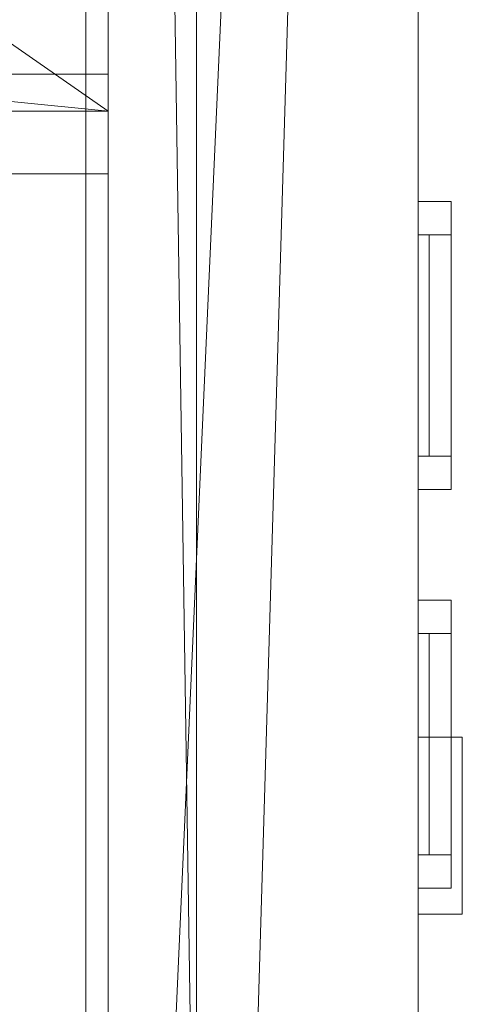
# Model space of a CAD drawing. Header units: inches. Extents: x 15 to 638, y -384 to 556.
# Tile 240 of 256: x 606 to 626, y 35 to 80. Entities that reach past the tile are written whole.
import ezdxf

# ---------------------------------------------------------------- set-up
doc = ezdxf.new("R2010")
doc.units = ezdxf.units.IN
doc.header["$MEASUREMENT"] = 0
for name, color, linetype, lineweight in [('A-CLNG', 13, 'Continuous', 9), ('A-FLOR', 192, 'Continuous', 9), ('A-GENM', 13, 'Continuous', 9), ('A-ROOF', 132, 'Continuous', 9), ('A-WALL', 90, 'Continuous', 9), ('M-EQPM', 90, 'Continuous', 9)]:
    doc.layers.add(name, color=color, linetype=linetype, lineweight=lineweight)

# ---------------------------------------------------------------- blocks, each defined once
blk = doc.blocks.new('Wall  Protrusion - Wall  Protrusion-4332175-_3D_')
at = {"layer": 'A-GENM'}
for p, q in [((-4, 5, 2), (4, -5, 2)), ((4, 5, 2), (-3.914, -5, 2))]:
    blk.add_line(p, q, dxfattribs=at)
mesh = blk.add_polyface(dxfattribs=at)
corners = [(-4, 5, 2), (-4, -5, 2), (4, -5, 2), (4, 5, 2)]
mesh.append_faces([[corners[k] for k in face] for face in [(0, 1, 2, 3)]])
mesh = blk.add_polyface(dxfattribs=at)
corners = [(4, -5), (-4, -5), (-4, 5), (4, 5)]
mesh.append_faces([[corners[k] for k in face] for face in [(0, 1, 2, 3)]])
mesh = blk.add_polyface(dxfattribs=at)
corners = [(4, 5, 2), (4, 5), (-4, 5), (-4, 5, 2)]
mesh.append_faces([[corners[k] for k in face] for face in [(0, 1, 2, 3)]])
mesh = blk.add_polyface(dxfattribs=at)
corners = [(-4, 5, 2), (-4, 5), (-4, -5), (-4, -5, 2)]
mesh.append_faces([[corners[k] for k in face] for face in [(0, 1, 2, 3)]])
mesh = blk.add_polyface(dxfattribs=at)
corners = [(4, -5, 2), (4, -5), (4, 5), (4, 5, 2)]
mesh.append_faces([[corners[k] for k in face] for face in [(0, 1, 2, 3)]])
mesh = blk.add_polyface(dxfattribs=at)
corners = [(-4, -5, 2), (-4, -5), (4, -5), (4, -5, 2)]
mesh.append_faces([[corners[k] for k in face] for face in [(0, 1, 2, 3)]])
blk = doc.blocks.new('Exhaust Vent - Exhaust Vent-5572954-_3D_')
at = {"layer": 'M-EQPM'}
mesh = blk.add_polyface(dxfattribs=at)
corners = [(-6.821, 8.5, 83.5), (6.179, 8.5, 83.5), (6.179, 8.5, 70.5), (-6.821, 8.5, 70.5), (4.679, 8.5, 82), (-5.321, 8.5, 82), (-5.321, 8.5, 72), (4.679, 8.5, 72)]
mesh.append_faces([[corners[k] for k in face] for face in [(3, 6, 7, 2), (2, 7, 4, 1)]], dxfattribs={"vtx0": -1, "vtx2": -1})
mesh.append_faces([[corners[k] for k in face] for face in [(5, 6, 3, 0), (4, 5, 0, 1)]], dxfattribs={"vtx1": -1, "vtx3": -1})
mesh = blk.add_polyface(dxfattribs=at)
corners = [(-6.821, 7, 83.5), (-6.821, 8.5, 83.5), (-6.821, 8.5, 70.5), (-6.821, 7, 70.5)]
mesh.append_faces([[corners[k] for k in face] for face in [(0, 1, 2, 3)]])
mesh = blk.add_polyface(dxfattribs=at)
corners = [(-6.821, 7, 70.5), (-6.821, 8.5, 70.5), (6.179, 8.5, 70.5), (6.179, 7, 70.5)]
mesh.append_faces([[corners[k] for k in face] for face in [(0, 1, 2, 3)]])
mesh = blk.add_polyface(dxfattribs=at)
corners = [(6.179, 7, 83.5), (6.179, 8.5, 83.5), (-6.821, 8.5, 83.5), (-6.821, 7, 83.5)]
mesh.append_faces([[corners[k] for k in face] for face in [(0, 1, 2, 3)]])
mesh = blk.add_polyface(dxfattribs=at)
corners = [(4.679, 7, 72), (4.679, 8.5, 72), (-5.321, 8.5, 72), (-5.321, 7, 72)]
mesh.append_faces([[corners[k] for k in face] for face in [(0, 1, 2, 3)]])
mesh = blk.add_polyface(dxfattribs=at)
corners = [(-5.321, 7, 72), (-5.321, 8.5, 72), (-5.321, 8.5, 82), (-5.321, 7, 82)]
mesh.append_faces([[corners[k] for k in face] for face in [(0, 1, 2, 3)]])
mesh = blk.add_polyface(dxfattribs=at)
corners = [(-5.321, 7, 82), (-5.321, 8.5, 82), (4.679, 8.5, 82), (4.679, 7, 82)]
mesh.append_faces([[corners[k] for k in face] for face in [(0, 1, 2, 3)]])
mesh = blk.add_polyface(dxfattribs=at)
corners = [(4.679, 7, 82), (4.679, 8.5, 82), (4.679, 8.5, 72), (4.679, 7, 72)]
mesh.append_faces([[corners[k] for k in face] for face in [(0, 1, 2, 3)]])
mesh = blk.add_polyface(dxfattribs=at)
corners = [(6.179, 7, 70.5), (6.179, 8.5, 70.5), (6.179, 8.5, 83.5), (6.179, 7, 83.5)]
mesh.append_faces([[corners[k] for k in face] for face in [(0, 1, 2, 3)]])
mesh = blk.add_polyface(dxfattribs=at)
corners = [(-5.321, 7.5, 81.333), (4.679, 7.5, 81.333), (4.679, 7.5, 80.667), (-5.321, 7.5, 80.667), (-5.321, 7.5, 80), (4.679, 7.5, 80), (4.679, 7.5, 79.333), (-5.321, 7.5, 79.333), (-5.321, 7.5, 78.667), (4.679, 7.5, 78.667), (4.679, 7.5, 78), (-5.321, 7.5, 78), (-5.321, 7.5, 77.333), (4.679, 7.5, 77.333), (4.679, 7.5, 76.667), (-5.321, 7.5, 76.667), (-5.321, 7.5, 76), (4.679, 7.5, 76), (4.679, 7.5, 75.333), (-5.321, 7.5, 75.333), (-5.321, 7.5, 74.667), (4.679, 7.5, 74.667), (4.679, 7.5, 74), (-5.321, 7.5, 74), (-5.321, 7.5, 73.333), (4.679, 7.5, 73.333), (4.679, 7.5, 72.667), (-5.321, 7.5, 72.667)]
mesh.append_faces([[corners[k] for k in face] for face in [(2, 3, 0, 1), (5, 6, 7, 4), (9, 10, 11, 8), (14, 15, 12, 13), (18, 19, 16, 17), (22, 23, 20, 21), (26, 27, 24, 25)]])
mesh = blk.add_polyface(dxfattribs=at)
corners = [(-5.321, 7, 81.333), (-5.321, 7.5, 81.333), (-5.321, 7.5, 80.667), (-5.321, 7, 80.667)]
mesh.append_faces([[corners[k] for k in face] for face in [(0, 1, 2, 3)]])
mesh = blk.add_polyface(dxfattribs=at)
corners = [(-5.321, 7, 80.667), (-5.321, 7.5, 80.667), (4.679, 7.5, 80.667), (4.679, 7, 80.667)]
mesh.append_faces([[corners[k] for k in face] for face in [(0, 1, 2, 3)]])
mesh = blk.add_polyface(dxfattribs=at)
corners = [(4.679, 7, 81.333), (4.679, 7.5, 81.333), (-5.321, 7.5, 81.333), (-5.321, 7, 81.333)]
mesh.append_faces([[corners[k] for k in face] for face in [(0, 1, 2, 3)]])
mesh = blk.add_polyface(dxfattribs=at)
corners = [(-5.321, 7, 80), (-5.321, 7.5, 80), (-5.321, 7.5, 79.333), (-5.321, 7, 79.333)]
mesh.append_faces([[corners[k] for k in face] for face in [(0, 1, 2, 3)]])
mesh = blk.add_polyface(dxfattribs=at)
corners = [(-5.321, 7, 79.333), (-5.321, 7.5, 79.333), (4.679, 7.5, 79.333), (4.679, 7, 79.333)]
mesh.append_faces([[corners[k] for k in face] for face in [(0, 1, 2, 3)]])
mesh = blk.add_polyface(dxfattribs=at)
corners = [(4.679, 7, 80), (4.679, 7.5, 80), (-5.321, 7.5, 80), (-5.321, 7, 80)]
mesh.append_faces([[corners[k] for k in face] for face in [(0, 1, 2, 3)]])
mesh = blk.add_polyface(dxfattribs=at)
corners = [(-5.321, 7, 78.667), (-5.321, 7.5, 78.667), (-5.321, 7.5, 78), (-5.321, 7, 78)]
mesh.append_faces([[corners[k] for k in face] for face in [(0, 1, 2, 3)]])
mesh = blk.add_polyface(dxfattribs=at)
corners = [(-5.321, 7, 78), (-5.321, 7.5, 78), (4.679, 7.5, 78), (4.679, 7, 78)]
mesh.append_faces([[corners[k] for k in face] for face in [(0, 1, 2, 3)]])
mesh = blk.add_polyface(dxfattribs=at)
corners = [(4.679, 7, 78.667), (4.679, 7.5, 78.667), (-5.321, 7.5, 78.667), (-5.321, 7, 78.667)]
mesh.append_faces([[corners[k] for k in face] for face in [(0, 1, 2, 3)]])
mesh = blk.add_polyface(dxfattribs=at)
corners = [(-5.321, 7, 77.333), (-5.321, 7.5, 77.333), (-5.321, 7.5, 76.667), (-5.321, 7, 76.667)]
mesh.append_faces([[corners[k] for k in face] for face in [(0, 1, 2, 3)]])
mesh = blk.add_polyface(dxfattribs=at)
corners = [(-5.321, 7, 76.667), (-5.321, 7.5, 76.667), (4.679, 7.5, 76.667), (4.679, 7, 76.667)]
mesh.append_faces([[corners[k] for k in face] for face in [(0, 1, 2, 3)]])
mesh = blk.add_polyface(dxfattribs=at)
corners = [(4.679, 7, 77.333), (4.679, 7.5, 77.333), (-5.321, 7.5, 77.333), (-5.321, 7, 77.333)]
mesh.append_faces([[corners[k] for k in face] for face in [(0, 1, 2, 3)]])
mesh = blk.add_polyface(dxfattribs=at)
corners = [(-5.321, 7, 76), (-5.321, 7.5, 76), (-5.321, 7.5, 75.333), (-5.321, 7, 75.333)]
mesh.append_faces([[corners[k] for k in face] for face in [(0, 1, 2, 3)]])
mesh = blk.add_polyface(dxfattribs=at)
corners = [(-5.321, 7, 75.333), (-5.321, 7.5, 75.333), (4.679, 7.5, 75.333), (4.679, 7, 75.333)]
mesh.append_faces([[corners[k] for k in face] for face in [(0, 1, 2, 3)]])
mesh = blk.add_polyface(dxfattribs=at)
corners = [(4.679, 7, 76), (4.679, 7.5, 76), (-5.321, 7.5, 76), (-5.321, 7, 76)]
mesh.append_faces([[corners[k] for k in face] for face in [(0, 1, 2, 3)]])
mesh = blk.add_polyface(dxfattribs=at)
corners = [(-5.321, 7, 74.667), (-5.321, 7.5, 74.667), (-5.321, 7.5, 74), (-5.321, 7, 74)]
mesh.append_faces([[corners[k] for k in face] for face in [(0, 1, 2, 3)]])
mesh = blk.add_polyface(dxfattribs=at)
corners = [(-5.321, 7, 74), (-5.321, 7.5, 74), (4.679, 7.5, 74), (4.679, 7, 74)]
mesh.append_faces([[corners[k] for k in face] for face in [(0, 1, 2, 3)]])
mesh = blk.add_polyface(dxfattribs=at)
corners = [(4.679, 7, 74.667), (4.679, 7.5, 74.667), (-5.321, 7.5, 74.667), (-5.321, 7, 74.667)]
mesh.append_faces([[corners[k] for k in face] for face in [(0, 1, 2, 3)]])
mesh = blk.add_polyface(dxfattribs=at)
corners = [(-5.321, 7, 73.333), (-5.321, 7.5, 73.333), (-5.321, 7.5, 72.667), (-5.321, 7, 72.667)]
mesh.append_faces([[corners[k] for k in face] for face in [(0, 1, 2, 3)]])
mesh = blk.add_polyface(dxfattribs=at)
corners = [(-5.321, 7, 72.667), (-5.321, 7.5, 72.667), (4.679, 7.5, 72.667), (4.679, 7, 72.667)]
mesh.append_faces([[corners[k] for k in face] for face in [(0, 1, 2, 3)]])
mesh = blk.add_polyface(dxfattribs=at)
corners = [(4.679, 7, 73.333), (4.679, 7.5, 73.333), (-5.321, 7.5, 73.333), (-5.321, 7, 73.333)]
mesh.append_faces([[corners[k] for k in face] for face in [(0, 1, 2, 3)]])
mesh = blk.add_polyface(dxfattribs=at)
corners = [(4.679, 7, 80.667), (4.679, 7.5, 80.667), (4.679, 7.5, 81.333), (4.679, 7, 81.333)]
mesh.append_faces([[corners[k] for k in face] for face in [(0, 1, 2, 3)]])
mesh = blk.add_polyface(dxfattribs=at)
corners = [(4.679, 7, 79.333), (4.679, 7.5, 79.333), (4.679, 7.5, 80), (4.679, 7, 80)]
mesh.append_faces([[corners[k] for k in face] for face in [(0, 1, 2, 3)]])
mesh = blk.add_polyface(dxfattribs=at)
corners = [(4.679, 7, 78), (4.679, 7.5, 78), (4.679, 7.5, 78.667), (4.679, 7, 78.667)]
mesh.append_faces([[corners[k] for k in face] for face in [(0, 1, 2, 3)]])
mesh = blk.add_polyface(dxfattribs=at)
corners = [(4.679, 7, 76.667), (4.679, 7.5, 76.667), (4.679, 7.5, 77.333), (4.679, 7, 77.333)]
mesh.append_faces([[corners[k] for k in face] for face in [(0, 1, 2, 3)]])
mesh = blk.add_polyface(dxfattribs=at)
corners = [(4.679, 7, 75.333), (4.679, 7.5, 75.333), (4.679, 7.5, 76), (4.679, 7, 76)]
mesh.append_faces([[corners[k] for k in face] for face in [(0, 1, 2, 3)]])
mesh = blk.add_polyface(dxfattribs=at)
corners = [(4.679, 7, 74), (4.679, 7.5, 74), (4.679, 7.5, 74.667), (4.679, 7, 74.667)]
mesh.append_faces([[corners[k] for k in face] for face in [(0, 1, 2, 3)]])
mesh = blk.add_polyface(dxfattribs=at)
corners = [(4.679, 7, 72.667), (4.679, 7.5, 72.667), (4.679, 7.5, 73.333), (4.679, 7, 73.333)]
mesh.append_faces([[corners[k] for k in face] for face in [(0, 1, 2, 3)]])
mesh = blk.add_polyface(dxfattribs=at)
corners = [(-6.821, 7, 83.5), (-6.821, 7, 70.5), (6.179, 7, 70.5), (6.179, 7, 83.5), (4.679, 7, 82), (4.679, 7, 72), (-5.321, 7, 72), (-5.321, 7, 82)]
mesh.append_faces([[corners[k] for k in face] for face in [(0, 7, 4, 3), (3, 4, 5, 2)]], dxfattribs={"vtx0": -1, "vtx2": -1})
mesh.append_faces([[corners[k] for k in face] for face in [(6, 7, 0, 1), (5, 6, 1, 2)]], dxfattribs={"vtx1": -1, "vtx3": -1})
mesh = blk.add_polyface(dxfattribs=at)
corners = [(-5.321, 7, 81.333), (-5.321, 7, 80.667), (4.679, 7, 80.667), (4.679, 7, 81.333), (-5.321, 7, 80), (-5.321, 7, 79.333), (4.679, 7, 79.333), (4.679, 7, 80), (-5.321, 7, 78.667), (-5.321, 7, 78), (4.679, 7, 78), (4.679, 7, 78.667), (-5.321, 7, 77.333), (-5.321, 7, 76.667), (4.679, 7, 76.667), (4.679, 7, 77.333), (-5.321, 7, 76), (-5.321, 7, 75.333), (4.679, 7, 75.333), (4.679, 7, 76), (-5.321, 7, 74.667), (-5.321, 7, 74), (4.679, 7, 74), (4.679, 7, 74.667), (-5.321, 7, 73.333), (-5.321, 7, 72.667), (4.679, 7, 72.667), (4.679, 7, 73.333)]
mesh.append_faces([[corners[k] for k in face] for face in [(3, 0, 1, 2), (7, 4, 5, 6), (11, 8, 9, 10), (15, 12, 13, 14), (19, 16, 17, 18), (23, 20, 21, 22), (27, 24, 25, 26)]])

msp = doc.modelspace()

# ---------------------------------------------------------------- block references
at = {"layer": 'A-GENM', "extrusion": (1, 0, 0)}
msp.add_blockref('Wall  Protrusion - Wall  Protrusion-4332175-_3D_', (43.5, 9, 624), dxfattribs=at)
at = {"layer": 'M-EQPM', "rotation": 269.9999999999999}
for p in [(617, 64.858, 46.238), (617, 46.858, 46.238)]:
    msp.add_blockref('Exhaust Vent - Exhaust Vent-5572954-_3D_', p, dxfattribs=at)

# ---------------------------------------------------------------- meshes
at = {"layer": 'A-CLNG'}
mesh = msp.add_polyface(dxfattribs=at)
corners = [(610, 267.75, 104.047), (397.75, 267.75, 104.047), (397.75, 40.625, 104.047), (456.821, 40.625, 104.047), (456.821, 75.75, 104.047), (610, 75.75, 104.047), (406.5, 197, 104.047), (406.5, 180.5, 104.047), (398, 180.5, 104.047), (398, 197, 104.047)]
mesh.append_faces([[corners[k] for k in face] for face in [(9, 1, 8), (2, 8, 1)]], dxfattribs={"vtx0": -1, "vtx1": -1})
mesh.append_faces([[corners[k] for k in face] for face in [(7, 4, 0, 6)]], dxfattribs={"vtx0": -1, "vtx1": -1, "vtx2": -1})
mesh.append_faces([[corners[k] for k in face] for face in [(1, 9, 6, 0)]], dxfattribs={"vtx0": -1, "vtx2": -1})
mesh.append_faces([[corners[k] for k in face] for face in [(4, 7, 8, 2)]], dxfattribs={"vtx0": -1, "vtx2": -1, "vtx3": -1})
mesh.append_faces([[corners[k] for k in face] for face in [(4, 5, 0), (2, 3, 4)]], dxfattribs={"vtx2": -1})
mesh = msp.add_polyface(dxfattribs=at)
corners = [(610, 267.75, 102), (610, 75.75, 102), (456.821, 75.75, 102), (456.821, 40.625, 102), (397.75, 40.625, 102), (397.75, 267.75, 102), (432.75, 243.5, 102), (432.75, 197.5, 102), (454.75, 197.5, 102), (454.75, 243.5, 102), (480, 243.5, 102), (480, 197.5, 102), (502, 197.5, 102), (502, 243.5, 102), (527.375, 243.375, 102), (527.375, 197.375, 102), (549.375, 197.375, 102), (549.375, 243.375, 102), (432.571, 172.5, 102), (432.571, 126.5, 102), (454.571, 126.5, 102), (454.571, 172.5, 102), (479.992, 172.383, 102), (479.992, 126.383, 102), (501.992, 126.383, 102), (501.992, 172.383, 102), (527.367, 172.508, 102), (527.367, 126.508, 102), (549.367, 126.508, 102), (549.367, 172.508, 102), (527.134, 79.429, 102), (573.134, 79.429, 102), (573.134, 101.429, 102), (527.134, 101.429, 102), (433.071, 79.429, 102), (479.071, 79.429, 102), (479.071, 101.429, 102), (433.071, 101.429, 102), (406.5, 197, 102), (398, 197, 102), (398, 180.5, 102), (406.5, 180.5, 102)]
mesh.append_faces([[corners[k] for k in face] for face in [(5, 40, 4), (21, 22, 20), (32, 1, 31)]], dxfattribs={"vtx0": -1, "vtx1": -1})
mesh.append_faces([[corners[k] for k in face] for face in [(37, 40, 19), (23, 36, 20, 22), (35, 30, 2, 34), (22, 8, 11, 25)]], dxfattribs={"vtx0": -1, "vtx1": -1, "vtx2": -1})
mesh.append_faces([[corners[k] for k in face] for face in [(24, 27, 33, 36)]], dxfattribs={"vtx0": -1, "vtx1": -1, "vtx2": -1, "vtx3": -1})
mesh.append_faces([[corners[k] for k in face] for face in [(5, 39, 40), (7, 41, 38, 6), (19, 40, 41, 18), (37, 19, 20, 36), (30, 35, 36, 33), (36, 23, 24), (27, 24, 25, 26), (28, 32, 33, 27)]], dxfattribs={"vtx0": -1, "vtx2": -1})
mesh.append_faces([[corners[k] for k in face] for face in [(6, 38, 39, 5), (7, 21, 18, 41), (21, 7, 8, 22), (25, 11, 12, 26), (12, 14, 15, 26), (0, 17, 14, 13), (29, 0, 1, 32)]], dxfattribs={"vtx0": -1, "vtx2": -1, "vtx3": -1})
mesh.append_faces([[corners[k] for k in face] for face in [(3, 4, 34, 2), (12, 13, 14), (28, 29, 32)]], dxfattribs={"vtx1": -1, "vtx2": -1})
mesh.append_faces([[corners[k] for k in face] for face in [(9, 6, 5, 10), (37, 34, 4, 40), (16, 17, 0, 29)]], dxfattribs={"vtx1": -1, "vtx2": -1, "vtx3": -1})
mesh.append_faces([[corners[k] for k in face] for face in [(1, 2, 30, 31), (8, 9, 10, 11), (13, 10, 5, 0), (15, 16, 29, 26)]], dxfattribs={"vtx1": -1, "vtx3": -1})
mesh = msp.add_polyface(dxfattribs=at)
corners = [(610, 75.75, 104.047), (610, 75.75, 102), (610, 267.75, 102), (610, 267.75, 104.047)]
mesh.append_faces([[corners[k] for k in face] for face in [(0, 1, 2, 3)]])
mesh = msp.add_polyface(dxfattribs=at)
corners = [(456.821, 75.75, 104.047), (456.821, 75.75, 102), (610, 75.75, 102), (610, 75.75, 104.047)]
mesh.append_faces([[corners[k] for k in face] for face in [(0, 1, 2, 3)]])
mesh = msp.add_polyface(dxfattribs=at)
corners = [(461.321, 72.929, 120.5), (461.321, -33.57, 120.5), (610, -33.57, 120.5), (610, 72.929, 120.5)]
mesh.append_faces([[corners[k] for k in face] for face in [(0, 1, 2, 3)]])
mesh = msp.add_polyface(dxfattribs=at)
corners = [(610, -33.57, 120), (461.321, -33.57, 120), (461.321, 72.929, 120), (610, 72.929, 120)]
mesh.append_faces([[corners[k] for k in face] for face in [(0, 1, 2, 3)]])
mesh = msp.add_polyface(dxfattribs=at)
corners = [(610, 72.929, 120.5), (610, 72.929, 120), (461.321, 72.929, 120), (461.321, 72.929, 120.5)]
mesh.append_faces([[corners[k] for k in face] for face in [(0, 1, 2, 3)]])
mesh = msp.add_polyface(dxfattribs=at)
corners = [(610, -33.57, 120.5), (610, -33.57, 120), (610, 72.929, 120), (610, 72.929, 120.5)]
mesh.append_faces([[corners[k] for k in face] for face in [(0, 1, 2, 3)]])
at = {"layer": 'A-FLOR'}
mesh = msp.add_polyface(dxfattribs=at)
corners = [(34.992, -40.32, -2), (35.992, -40.32, -2), (35.992, 270, -2), (33.992, 270, -2), (33.992, 351, -2), (31.992, 351, -2), (31.992, 443, -2), (171.25, 443, -2), (171.25, 444, -2), (478.25, 444, -2), (478.25, 445.5, -2), (612, 445.5, -2), (612, 273.5, -2), (610, 273.5, -2), (610, -38.57, -2), (614.75, -38.57, -2), (614.75, -307.5, -2), (528, -307.5, -2), (528, -314.25, -2), (184.75, -314.25, -2), (184.75, -279.55, -2), (109.75, -279.55, -2), (109.75, -229.75, -2), (132.5, -229.75, -2), (132.5, -176.25, -2), (34.992, -176.25, -2)]
mesh.append_faces([[corners[k] for k in face] for face in [(14, 17, 24)]], dxfattribs={"vtx0": -1, "vtx1": -1, "vtx2": -1})
mesh.append_faces([[corners[k] for k in face] for face in [(20, 23, 24, 17)]], dxfattribs={"vtx0": -1, "vtx2": -1, "vtx3": -1})
mesh.append_faces([[corners[k] for k in face] for face in [(19, 20, 17, 18)]], dxfattribs={"vtx1": -1})
mesh.append_faces([[corners[k] for k in face] for face in [(1, 2, 14, 24), (13, 14, 2, 7)]], dxfattribs={"vtx1": -1, "vtx2": -1, "vtx3": -1})
mesh.append_faces([[corners[k] for k in face] for face in [(25, 0, 1, 24), (21, 22, 23, 20), (9, 10, 11)]], dxfattribs={"vtx2": -1})
mesh.append_faces([[corners[k] for k in face] for face in [(2, 3, 4, 7), (7, 8, 9, 13), (11, 12, 13, 9)]], dxfattribs={"vtx2": -1, "vtx3": -1})
mesh.append_faces([[corners[k] for k in face] for face in [(4, 5, 6, 7), (14, 15, 16, 17)]], dxfattribs={"vtx3": -1})
mesh = msp.add_polyface(dxfattribs=at)
corners = [(34.992, -40.32), (34.992, -176.25), (132.5, -176.25), (132.5, -229.75), (109.75, -229.75), (109.75, -279.55), (184.75, -279.55), (184.75, -314.25), (528, -314.25), (528, -307.5), (614.75, -307.5), (614.75, -38.57), (610, -38.57), (610, 273.5), (612, 273.5), (612, 445.5), (478.25, 445.5), (478.25, 444), (171.25, 444), (171.25, 443), (31.992, 443), (31.992, 351), (33.992, 351), (33.992, 270), (35.992, 270), (35.992, -40.32)]
mesh.append_faces([[corners[k] for k in face] for face in [(9, 6, 7, 8)]], dxfattribs={"vtx0": -1})
mesh.append_faces([[corners[k] for k in face] for face in [(3, 6, 2)]], dxfattribs={"vtx0": -1, "vtx1": -1})
mesh.append_faces([[corners[k] for k in face] for face in [(2, 6, 9, 12)]], dxfattribs={"vtx0": -1, "vtx1": -1, "vtx2": -1, "vtx3": -1})
mesh.append_faces([[corners[k] for k in face] for face in [(24, 12, 13, 19), (12, 24, 25, 2)]], dxfattribs={"vtx0": -1, "vtx2": -1, "vtx3": -1})
mesh.append_faces([[corners[k] for k in face] for face in [(16, 17, 15)]], dxfattribs={"vtx1": -1})
mesh.append_faces([[corners[k] for k in face] for face in [(10, 11, 12, 9), (20, 21, 22, 19)]], dxfattribs={"vtx2": -1})
mesh.append_faces([[corners[k] for k in face] for face in [(13, 14, 15, 17), (17, 18, 19, 13), (22, 23, 24, 19)]], dxfattribs={"vtx2": -1, "vtx3": -1})
mesh.append_faces([[corners[k] for k in face] for face in [(3, 4, 5, 6), (25, 0, 1, 2)]], dxfattribs={"vtx3": -1})
mesh = msp.add_polyface(dxfattribs=at)
corners = [(610, 273.5, -2), (610, 273.5), (610, -38.57), (610, -38.57, -2)]
mesh.append_faces([[corners[k] for k in face] for face in [(0, 1, 2, 3)]])
at = {"layer": 'A-ROOF'}
mesh = msp.add_polyface(dxfattribs=at)
corners = [(614, 445.5, 132), (614, -33.5, 132), (33.992, -33.5, 132), (33.992, 445.5, 132)]
mesh.append_faces([[corners[k] for k in face] for face in [(0, 1, 2, 3)]])
mesh = msp.add_polyface(dxfattribs=at)
corners = [(33.992, 445.5, 143.5), (33.992, -33.5, 143.5), (614, -33.5, 143.5), (614, 445.5, 143.5)]
mesh.append_faces([[corners[k] for k in face] for face in [(0, 1, 2, 3)]])
mesh = msp.add_polyface(dxfattribs=at)
corners = [(614, -33.5, 143.5), (614, -33.5, 132), (614, 445.5, 132), (614, 445.5, 143.5)]
mesh.append_faces([[corners[k] for k in face] for face in [(0, 1, 2, 3)]])
at = {"layer": 'A-WALL'}
mesh = msp.add_polyface(dxfattribs=at)
corners = [(609, -33.57, -10), (609, 279.18, -10), (609, 279.18, -16), (609, -33.57, -16)]
mesh.append_faces([[corners[k] for k in face] for face in [(0, 1, 2, 3)]])
mesh = msp.add_polyface(dxfattribs=at)
corners = [(624, 279.18, -16), (624, -33.57, -16), (614.75, -33.57, -16), (609, -33.57, -16), (609, 279.18, -16)]
mesh.append_faces([[corners[k] for k in face] for face in [(0, 1, 2)]], dxfattribs={"vtx2": -1})
mesh.append_faces([[corners[k] for k in face] for face in [(2, 3, 4, 0)]], dxfattribs={"vtx3": -1})
mesh = msp.add_polyface(dxfattribs=at)
corners = [(624, -33.57, -10), (624, 279.18, -10), (609, 279.18, -10), (609, -33.57, -10), (610, -33.57, -10)]
mesh.append_faces([[corners[k] for k in face] for face in [(0, 1, 4)]], dxfattribs={"vtx1": -1})
mesh.append_faces([[corners[k] for k in face] for face in [(2, 3, 4, 1)]], dxfattribs={"vtx2": -1})
mesh = msp.add_polyface(dxfattribs=at)
corners = [(610, -33.57, -10), (610, -33.57, 131), (610, 279.18, 131), (610, 279.18, -10)]
mesh.append_faces([[corners[k] for k in face] for face in [(0, 1, 2, 3)]])
mesh = msp.add_polyface(dxfattribs=at)
corners = [(610, 279.18, -10), (624, 279.18, -10), (624, -33.57, -10), (610, -33.57, -10)]
mesh.append_faces([[corners[k] for k in face] for face in [(0, 1, 2, 3)]])
mesh = msp.add_polyface(dxfattribs=at)
corners = [(610, 279.18, 131), (610, -33.57, 131), (614.75, -33.57, 131), (624, -33.57, 131), (624, 279.18, 131)]
mesh.append_faces([[corners[k] for k in face] for face in [(0, 1, 2)]], dxfattribs={"vtx2": -1})
mesh.append_faces([[corners[k] for k in face] for face in [(2, 3, 4, 0)]], dxfattribs={"vtx3": -1})
mesh = msp.add_polyface(dxfattribs=at)
corners = [(614, -33.57, 132), (614, -33.57, 144), (614, 279.25, 144), (614, 279.25, 132)]
mesh.append_faces([[corners[k] for k in face] for face in [(0, 1, 2, 3)]])
mesh = msp.add_polyface(dxfattribs=at)
corners = [(614, 279.25, 132), (624, 279.25, 132), (624, -33.57, 132), (614, -33.57, 132)]
mesh.append_faces([[corners[k] for k in face] for face in [(0, 1, 2, 3)]])
mesh = msp.add_polyface(dxfattribs=at)
corners = [(614, -33.57, 144), (624, -33.57, 144), (624, 279.25, 144), (614, 279.25, 144)]
mesh.append_faces([[corners[k] for k in face] for face in [(0, 1, 2, 3)]])
mesh = msp.add_polyface(dxfattribs=at)
corners = [(624, 279.25, 144), (624, -33.57, 144), (624, -33.57, 132), (624, 279.25, 132)]
mesh.append_faces([[corners[k] for k in face] for face in [(0, 1, 2, 3)]])
mesh = msp.add_polyface(dxfattribs=at)
corners = [(624, 279.18, -10), (624, 279.18, 6), (624, 279.18, 131), (624, -33.57, 131), (624, -33.57, -10)]
mesh.append_faces([[corners[k] for k in face] for face in [(1, 3, 4, 0)]], dxfattribs={"vtx0": -1})
mesh.append_faces([[corners[k] for k in face] for face in [(1, 2, 3)]], dxfattribs={"vtx2": -1})
mesh = msp.add_polyface(dxfattribs=at)
corners = [(624, 279.18, -16), (624, 279.18, -10), (624, -33.57, -10), (624, -33.57, -16)]
mesh.append_faces([[corners[k] for k in face] for face in [(0, 1, 2, 3)]])
mesh = msp.add_polyface(dxfattribs=at)
corners = [(461.321, 77.429, 131.5), (610, 77.429, 131.5), (610, 77.429), (605.5, 77.429), (605.5, 77.429, 80), (575.5, 77.429, 80), (575.5, 77.429), (461.321, 77.429)]
mesh.append_faces([[corners[k] for k in face] for face in [(1, 4, 5, 0)]], dxfattribs={"vtx0": -1, "vtx2": -1})
mesh.append_faces([[corners[k] for k in face] for face in [(2, 3, 4, 1)]], dxfattribs={"vtx2": -1})
mesh.append_faces([[corners[k] for k in face] for face in [(5, 6, 7, 0)]], dxfattribs={"vtx3": -1})
mesh = msp.add_polyface(dxfattribs=at)
corners = [(610, 77.429), (610, 72.929), (605.5, 72.929), (605.5, 77.429), (461.321, 72.929), (461.321, 77.429), (575.5, 77.429), (575.5, 72.929)]
mesh.append_faces([[corners[k] for k in face] for face in [(1, 2, 3, 0), (6, 7, 4, 5)]])
mesh = msp.add_polyface(dxfattribs=at)
corners = [(610, 72.929, 131.5), (610, 77.429, 131.5), (461.321, 77.429, 131.5), (461.321, 72.929, 131.5)]
mesh.append_faces([[corners[k] for k in face] for face in [(0, 1, 2, 3)]])
mesh = msp.add_polyface(dxfattribs=at)
corners = [(610, 72.929), (610, 77.429), (610, 77.429, 131.5), (610, 72.929, 131.5)]
mesh.append_faces([[corners[k] for k in face] for face in [(0, 1, 2, 3)]])
mesh = msp.add_polyface(dxfattribs=at)
corners = [(610, 72.929, 131.5), (461.321, 72.929, 131.5), (461.321, 72.929), (575.5, 72.929), (575.5, 72.929, 80), (605.5, 72.929, 80), (605.5, 72.929), (610, 72.929)]
mesh.append_faces([[corners[k] for k in face] for face in [(5, 0, 4)]], dxfattribs={"vtx0": -1, "vtx1": -1})
mesh.append_faces([[corners[k] for k in face] for face in [(4, 0, 1, 2)]], dxfattribs={"vtx0": -1, "vtx3": -1})
mesh.append_faces([[corners[k] for k in face] for face in [(2, 3, 4)]], dxfattribs={"vtx2": -1})
mesh.append_faces([[corners[k] for k in face] for face in [(5, 6, 7, 0)]], dxfattribs={"vtx3": -1})

doc.saveas('drawing.dxf')
